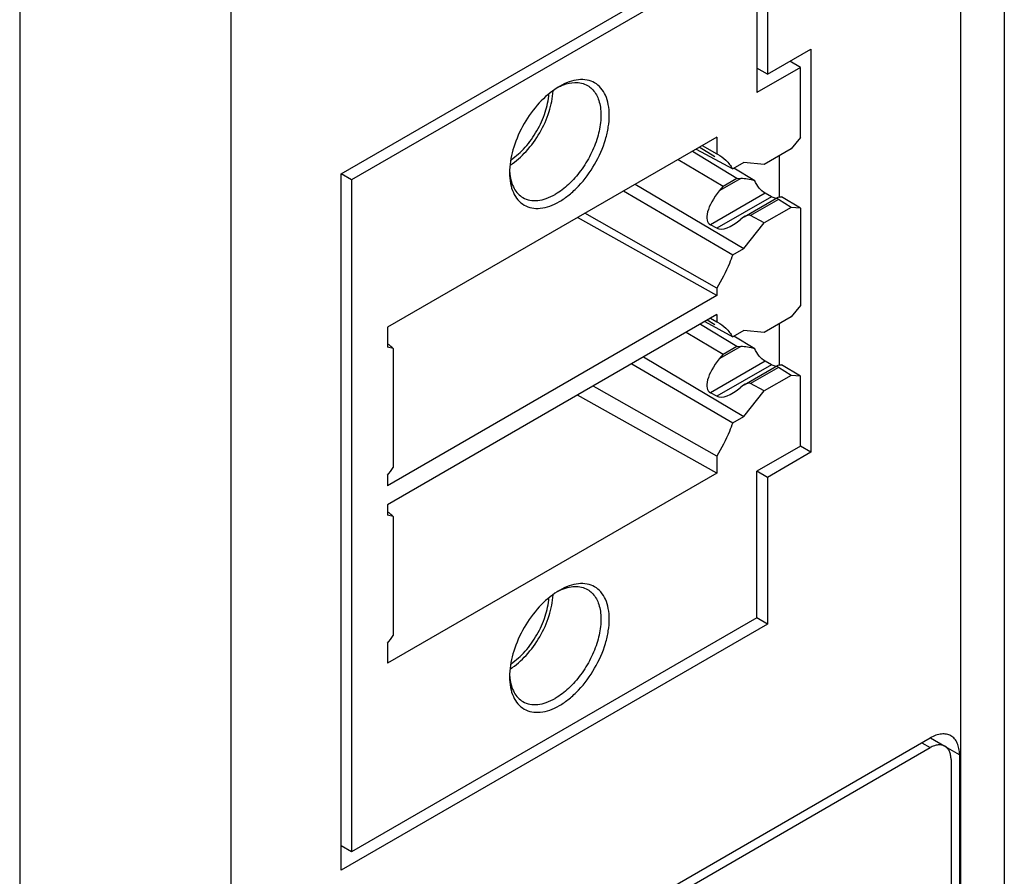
# Model space of a CAD drawing. Header units: inches. Extents: x 0 to 22, y 0 to 17.
# Tile 14 of 32: x 3.952 to 4.611, y 13.117 to 13.69. Entities that reach past the tile are written whole.
import ezdxf

# ---------------------------------------------------------------- set-up
doc = ezdxf.new("R2010")
doc.units = ezdxf.units.IN
doc.header["$LTSCALE"] = 1.21
doc.header["$MEASUREMENT"] = 0
doc.layers.get('0').update_dxf_attribs({"linetype": 'CONTINUOUS'})
doc.layers.add('02___PRT_ALL_AXES', color=7, linetype='CONTINUOUS')
doc.layers.add('06___PRT_ALL_SURFS', color=7, linetype='CONTINUOUS')

msp = doc.modelspace()

# ---------------------------------------------------------------- linework, layer by layer
at = {"color": 3, "linetype": 'CONTINUOUS'}
for p, q in [((4.61118, 14.04254), (4.61118, 11.44698)), ((4.58189, 14.00171), (4.58189, 11.40615)), ((4.16685, 13.58716), (4.45242, 13.75204)), ((4.45242, 13.75204), (4.45242, 13.65384)), ((3.95154, 13.71941), (3.95154, 11.12385)), ((4.09296, 13.71941), (4.09296, 11.12385)), ((4.45242, 13.65384), (4.48166, 13.67072)), ((4.48166, 13.67072), (4.48166, 13.40077)), ((4.16685, 13.1208), (4.16685, 13.58716)), ((4.48166, 13.40077), (4.45242, 13.38389)), ((4.45242, 13.38389), (4.45242, 13.28569)), ((4.45242, 13.28569), (4.16685, 13.1208))]:
    msp.add_line(p, q, dxfattribs=at)
at = {"color": 7, "linetype": 'CONTINUOUS'}
for p, q in [((4.44535, 13.73979), (4.17392, 13.58307)), ((4.44535, 13.73979), (4.44535, 13.64159)), ((4.47458, 13.65847), (4.46751, 13.66255)), ((4.47458, 13.65847), (4.44535, 13.64159)), ((4.45242, 13.65384), (4.44535, 13.65792)), ((4.47458, 13.61162), (4.47458, 13.65847)), ((4.41859, 13.61184), (4.1979, 13.48441)), ((4.41859, 13.61184), (4.41859, 13.60066)), ((4.47458, 13.61162), (4.46843, 13.60397)), ((4.4022, 13.60237), (4.43205, 13.58437)), ((4.40471, 13.60382), (4.42921, 13.59047)), ((4.41735, 13.59858), (4.40671, 13.60497)), ((4.40866, 13.60609), (4.41859, 13.60066)), ((4.46843, 13.60397), (4.45037, 13.59354)), ((4.39259, 13.59682), (4.42273, 13.57899)), ((4.41859, 13.60066), (4.41898, 13.60045)), ((4.46044, 13.59935), (4.46044, 13.57184)), ((4.43665, 13.59476), (4.42921, 13.59047)), ((4.44395, 13.5826), (4.43005, 13.59095)), ((4.45037, 13.59354), (4.43665, 13.59476)), ((4.17392, 13.58307), (4.16685, 13.58716)), ((4.17392, 13.58307), (4.17392, 13.13305)), ((4.43464, 13.58414), (4.42013, 13.57576)), ((4.42273, 13.57899), (4.43205, 13.58437)), ((4.43205, 13.58437), (4.43464, 13.58414)), ((4.35607, 13.57573), (4.42921, 13.53295)), ((4.36395, 13.58029), (4.43665, 13.53725)), ((4.42273, 13.57899), (4.42013, 13.57576)), ((4.45092, 13.57425), (4.41431, 13.55311)), ((4.4551, 13.57184), (4.41863, 13.55078)), ((4.43691, 13.55842), (4.45929, 13.57134)), ((4.4599, 13.57003), (4.44123, 13.55925)), ((4.4551, 13.57184), (4.45092, 13.57425)), ((4.46843, 13.56475), (4.4599, 13.57003)), ((4.47458, 13.5642), (4.46181, 13.57187)), ((4.46843, 13.56475), (4.45037, 13.55432)), ((4.47458, 13.5642), (4.46843, 13.56475)), ((4.47458, 13.5642), (4.47458, 13.49912)), ((4.41859, 13.50576), (4.32513, 13.55787)), ((4.41859, 13.51051), (4.33011, 13.56075)), ((4.45037, 13.55432), (4.44123, 13.55925)), ((4.41863, 13.55078), (4.41431, 13.55311)), ((4.43665, 13.53725), (4.45037, 13.55432)), ((4.42921, 13.53295), (4.43665, 13.53725)), ((4.41859, 13.51051), (4.41859, 13.50576)), ((4.41859, 13.50576), (4.1979, 13.37833)), ((4.47458, 13.49912), (4.46843, 13.49146)), ((4.41859, 13.4929), (4.1979, 13.36548)), ((4.41437, 13.49046), (4.41859, 13.48815)), ((4.41859, 13.4929), (4.41859, 13.48815)), ((4.46843, 13.49146), (4.45037, 13.48103)), ((4.1979, 13.48441), (4.1979, 13.47104)), ((4.40765, 13.48658), (4.43205, 13.47186)), ((4.41044, 13.48819), (4.42921, 13.47796)), ((4.41735, 13.48608), (4.41216, 13.48919)), ((4.41859, 13.48815), (4.41898, 13.48795)), ((4.46044, 13.48685), (4.46044, 13.45933)), ((4.39809, 13.48106), (4.42273, 13.46648)), ((4.43665, 13.48226), (4.42921, 13.47796)), ((4.44395, 13.47009), (4.43005, 13.47845)), ((4.45037, 13.48103), (4.43665, 13.48226)), ((4.20176, 13.47021), (4.1979, 13.47104)), ((4.20176, 13.47021), (4.20176, 13.39056)), ((4.43464, 13.47163), (4.42013, 13.46326)), ((4.42273, 13.46648), (4.43205, 13.47186)), ((4.43205, 13.47186), (4.43464, 13.47163)), ((4.36945, 13.46453), (4.43665, 13.42474)), ((4.42273, 13.46648), (4.42013, 13.46326)), ((4.3616, 13.45999), (4.42921, 13.42045)), ((4.45092, 13.46175), (4.41431, 13.44061)), ((4.4551, 13.45933), (4.41863, 13.43828)), ((4.43691, 13.44591), (4.45929, 13.45884)), ((4.4599, 13.45752), (4.44123, 13.44674)), ((4.4551, 13.45933), (4.45092, 13.46175)), ((4.46843, 13.45224), (4.4599, 13.45752)), ((4.47458, 13.4517), (4.46181, 13.45937)), ((4.46843, 13.45224), (4.45037, 13.44182)), ((4.47458, 13.4517), (4.46843, 13.45224)), ((4.47458, 13.40485), (4.47458, 13.4517)), ((4.33817, 13.44367), (4.33573, 13.44506)), ((4.41859, 13.398), (4.33817, 13.44367)), ((4.45037, 13.44182), (4.44123, 13.44674)), ((4.41859, 13.38682), (4.32513, 13.43894)), ((4.41863, 13.43828), (4.41431, 13.44061)), ((4.43665, 13.42474), (4.45037, 13.44182)), ((4.42921, 13.42045), (4.43665, 13.42474)), ((4.47458, 13.40485), (4.44535, 13.38797)), ((4.48166, 13.40077), (4.47458, 13.40485)), ((4.41859, 13.398), (4.41859, 13.38682)), ((4.41859, 13.38682), (4.1979, 13.2594)), ((4.1979, 13.38528), (4.1979, 13.37833)), ((4.45242, 13.38389), (4.44535, 13.38797)), ((4.44535, 13.28977), (4.44535, 13.38797)), ((4.1979, 13.36548), (4.1979, 13.35853)), ((4.20176, 13.35771), (4.1979, 13.35853)), ((4.20176, 13.35771), (4.20176, 13.27806)), ((4.44535, 13.28977), (4.17392, 13.13305)), ((4.45242, 13.28569), (4.44535, 13.28977)), ((4.1979, 13.27277), (4.1979, 13.2594)), ((4.55593, 13.20617), (4.56159, 13.2029)), ((4.56164, 13.20953), (4.57143, 13.20387)), ((4.144, 12.96179), (4.56159, 13.2029)), ((4.57551, 13.19486), (4.57551, 12.96985)), ((4.17392, 13.13305), (4.16685, 13.13713))]:
    msp.add_line(p, q, dxfattribs=at)
for centre in [(4.1174, 13.4482), (4.1174, 13.33569)]:
    msp.add_arc(centre, 0.10217, 321.99001, 325.66082, dxfattribs=at)
for centre, major_axis, ratio, start_param, end_param in [((4.4427, 13.57915), (0.01654, -0.00373), 0.214889, 1.543466, 2.127615), ((4.42877, 13.57111), (0.01521, 0.01748), 0.41504, -4.618969, -3.048172), ((4.46593, 13.56949), (0.00689, -0.00156), 0.214889, 8.861165, 9.981597), ((4.44673, 13.57665), (0.01654, -0.00373), 0.214889, 5.719572, 5.905958), ((4.4331, 13.56878), (0.01521, 0.01748), 0.41504, -3.048172, -1.927741), ((4.4352, 13.55175), (0.00634, 0.00728), 0.41504, 0.09342, 1.213852), ((4.4427, 13.46664), (0.01654, -0.00373), 0.214889, 1.543466, 2.127615), ((4.42877, 13.4586), (0.01521, 0.01748), 0.41504, -4.618969, -3.048172), ((4.46593, 13.45699), (0.00689, -0.00156), 0.214889, 8.861165, 9.981597), ((4.44673, 13.46415), (0.01654, -0.00373), 0.214889, 5.719572, 5.905958), ((4.4331, 13.45627), (0.01521, 0.01748), 0.41504, -3.048172, -1.927741), ((4.4352, 13.43924), (0.00634, 0.00728), 0.41504, 0.09342, 1.213852)]:
    msp.add_ellipse(centre, major_axis=major_axis, ratio=ratio, start_param=start_param, end_param=end_param, dxfattribs=at)
for points, knots in [([(4.28009, 13.59301), (4.28406, 13.59556), (4.29154, 13.6022), (4.30039, 13.61447), (4.30662, 13.62826), (4.30864, 13.63806), (4.30889, 13.64278)], [0, 0, 0, 0, 0.238974, 0.499852, 0.760822, 1, 1, 1, 1]), ([(4.41898, 13.60045), (4.42105, 13.59932), (4.42495, 13.59641), (4.42793, 13.59257), (4.42921, 13.59047)], [0, 0, 0, 0, 0.489139, 1, 1, 1, 1]), ([(4.45092, 13.57425), (4.44941, 13.57512), (4.44665, 13.57766), (4.44471, 13.58083), (4.44395, 13.5826)], [0, 0, 0, 0, 0.476074, 1, 1, 1, 1]), ([(4.45835, 13.57072), (4.45808, 13.57075), (4.45694, 13.57093), (4.45586, 13.5714), (4.4551, 13.57184)], [0, 0, 0, 0, 0.22974, 1, 1, 1, 1]), ([(4.42921, 13.53295), (4.42852, 13.53103), (4.42553, 13.5233), (4.42179, 13.51587), (4.41859, 13.51051)], [0, 0, 0, 0, 0.246693, 1, 1, 1, 1]), ([(4.41898, 13.48795), (4.42105, 13.48682), (4.42495, 13.4839), (4.42793, 13.48006), (4.42921, 13.47796)], [0, 0, 0, 0, 0.489139, 1, 1, 1, 1]), ([(4.20176, 13.47021), (4.20147, 13.4705), (4.20039, 13.47154), (4.19921, 13.47249), (4.19828, 13.47306)], [0, 0, 0, 0, 0.272404, 1, 1, 1, 1]), ([(4.45092, 13.46175), (4.44941, 13.46262), (4.44665, 13.46516), (4.44471, 13.46833), (4.44395, 13.47009)], [0, 0, 0, 0, 0.476074, 1, 1, 1, 1]), ([(4.45835, 13.45822), (4.45808, 13.45824), (4.45694, 13.45842), (4.45586, 13.45889), (4.4551, 13.45933)], [0, 0, 0, 0, 0.22974, 1, 1, 1, 1]), ([(4.42921, 13.42045), (4.42852, 13.41852), (4.42553, 13.4108), (4.42179, 13.40336), (4.41859, 13.398)], [0, 0, 0, 0, 0.246693, 1, 1, 1, 1]), ([(4.20176, 13.35771), (4.20147, 13.358), (4.20039, 13.35904), (4.19921, 13.35999), (4.19828, 13.36055)], [0, 0, 0, 0, 0.272404, 1, 1, 1, 1]), ([(4.28009, 13.25549), (4.28406, 13.25805), (4.29154, 13.26468), (4.30039, 13.27695), (4.30662, 13.29074), (4.30864, 13.30054), (4.30889, 13.30526)], [0, 0, 0, 0, 0.238974, 0.499852, 0.760822, 1, 1, 1, 1]), ([(4.57143, 13.20387), (4.57078, 13.20425), (4.56929, 13.20479), (4.56681, 13.20485), (4.56417, 13.20422), (4.56245, 13.2034), (4.56159, 13.2029)], [0, 0, 0, 0, 0.21778, 0.450908, 0.710294, 1, 1, 1, 1]), ([(4.57551, 13.19486), (4.57551, 13.19586), (4.57535, 13.19776), (4.57459, 13.20036), (4.57329, 13.20248), (4.57208, 13.2035), (4.57143, 13.20387)], [0, 0, 0, 0, 0.289701, 0.549085, 0.782214, 1, 1, 1, 1])]:
    msp.add_open_spline(points, degree=3, knots=knots, dxfattribs=at)
at = {"layer": '02___PRT_ALL_AXES', "color": 3, "linetype": 'CONTINUOUS'}
for p, q in [((4.144, 12.96832), (4.56159, 13.20943)), ((4.58116, 13.19813), (4.58116, 12.97312))]:
    msp.add_line(p, q, dxfattribs=at)
at = {"layer": '02___PRT_ALL_AXES', "color": 7, "linetype": 'CONTINUOUS'}
msp.add_line((4.58116, 13.19813), (4.57178, 13.20354), dxfattribs=at)
for centre, radius, start, end in [((4.33607, 13.60603), 0.04589, 120.01496, 122.19739), ((4.32879, 13.61242), 0.03671, 114.98383, 117.85832), ((4.32616, 13.58788), 0.04645, 177.8362, 179.47076), ((4.32469, 13.5879), 0.04498, 179.47671, 179.99931), ((4.31515, 13.5909), 0.03543, 184.44279, 184.87644), ((4.31409, 13.5908), 0.03437, 184.87098, 186.38189), ((4.33607, 13.26851), 0.04589, 120.01496, 122.19739), ((4.32879, 13.2749), 0.03671, 114.98383, 117.85832), ((4.32581, 13.25037), 0.0461, 177.83132, 179.98838), ((4.31646, 13.25348), 0.03674, 182.13305, 184.85741), ((4.31409, 13.25329), 0.03437, 184.87098, 186.38189)]:
    msp.add_arc(centre, radius, start, end, dxfattribs=at)
for points, knots in [([(4.31312, 13.56862), (4.31541, 13.56994), (4.31992, 13.5731), (4.32838, 13.58102), (4.33731, 13.59322), (4.34342, 13.60706), (4.34604, 13.61834), (4.34674, 13.62623), (4.34616, 13.63342), (4.34432, 13.63968), (4.34121, 13.64476), (4.3369, 13.64838), (4.3316, 13.6503), (4.32565, 13.65045), (4.31932, 13.64892), (4.31519, 13.64696), (4.31312, 13.64576)], [0, 0, 0, 0, 0.066621, 0.13851, 0.29155, 0.444588, 0.516471, 0.58309, 0.643499, 0.69754, 0.746146, 0.79154, 0.836936, 0.885543, 0.93959, 1, 1, 1, 1]), ([(4.31328, 13.64569), (4.31414, 13.64609), (4.31737, 13.64744), (4.32086, 13.64824), (4.32342, 13.64832)], [0, 0, 0, 0, 0.269531, 1, 1, 1, 1]), ([(4.32342, 13.64832), (4.32494, 13.64837), (4.32793, 13.64811), (4.33074, 13.64702), (4.33199, 13.6463)], [0, 0, 0, 0, 0.513418, 1, 1, 1, 1]), ([(4.31162, 13.64486), (4.30719, 13.64207), (4.29883, 13.63474), (4.28898, 13.62111), (4.28211, 13.60577), (4.27994, 13.59487), (4.27975, 13.58964)], [0, 0, 0, 0, 0.238662, 0.500045, 0.76141, 1, 1, 1, 1]), ([(4.33199, 13.6463), (4.33306, 13.64568), (4.33508, 13.64414), (4.33752, 13.64106), (4.33934, 13.63729), (4.34097, 13.63123), (4.34118, 13.6224), (4.33889, 13.6112), (4.33428, 13.5998), (4.32773, 13.58914), (4.31976, 13.58008), (4.31354, 13.57529), (4.31034, 13.57344)], [0, 0, 0, 0, 0.042859, 0.087488, 0.135319, 0.187284, 0.304547, 0.438218, 0.582564, 0.729724, 0.871308, 1, 1, 1, 1]), ([(4.2807, 13.59663), (4.28417, 13.59898), (4.2907, 13.60493), (4.29845, 13.61579), (4.30394, 13.62795), (4.30579, 13.63657), (4.30607, 13.64074)], [0, 0, 0, 0, 0.240038, 0.500363, 0.760507, 1, 1, 1, 1]), ([(4.27971, 13.5879), (4.27971, 13.58551), (4.28007, 13.58095), (4.28192, 13.5747), (4.28503, 13.56962), (4.28934, 13.566), (4.29463, 13.56408), (4.30058, 13.56393), (4.30692, 13.56546), (4.31105, 13.56742), (4.31312, 13.56862)], [0, 0, 0, 0, 0.144897, 0.274518, 0.391105, 0.499988, 0.608875, 0.725463, 0.8551, 1, 1, 1, 1]), ([(4.27994, 13.58698), (4.28013, 13.58524), (4.28076, 13.58194), (4.28258, 13.57745), (4.2852, 13.57379), (4.28747, 13.57199), (4.28868, 13.57129)], [0, 0, 0, 0, 0.282417, 0.539211, 0.775432, 1, 1, 1, 1]), ([(4.28868, 13.57129), (4.29011, 13.57047), (4.29339, 13.56928), (4.29884, 13.56914), (4.30465, 13.57054), (4.30843, 13.57234), (4.31034, 13.57344)], [0, 0, 0, 0, 0.217777, 0.450918, 0.71025, 1, 1, 1, 1]), ([(4.31312, 13.2311), (4.31541, 13.23242), (4.31992, 13.23559), (4.32838, 13.2435), (4.33731, 13.2557), (4.34342, 13.26954), (4.34604, 13.28083), (4.34674, 13.28871), (4.34616, 13.29591), (4.34432, 13.30216), (4.34121, 13.30724), (4.3369, 13.31086), (4.3316, 13.31278), (4.32565, 13.31294), (4.31932, 13.31141), (4.31519, 13.30944), (4.31312, 13.30825)], [0, 0, 0, 0, 0.066621, 0.13851, 0.29155, 0.444588, 0.516471, 0.58309, 0.643499, 0.69754, 0.746146, 0.79154, 0.836936, 0.885543, 0.93959, 1, 1, 1, 1]), ([(4.31162, 13.30734), (4.30719, 13.30455), (4.29883, 13.29722), (4.28898, 13.2836), (4.28211, 13.26825), (4.27994, 13.25735), (4.27975, 13.25212)], [0, 0, 0, 0, 0.238662, 0.500045, 0.76141, 1, 1, 1, 1]), ([(4.33199, 13.30878), (4.33306, 13.30817), (4.33508, 13.30662), (4.33752, 13.30354), (4.33934, 13.29977), (4.34097, 13.29372), (4.34118, 13.28489), (4.33889, 13.27368), (4.33428, 13.26228), (4.32773, 13.25162), (4.31976, 13.24256), (4.31354, 13.23777), (4.31034, 13.23592)], [0, 0, 0, 0, 0.042859, 0.087488, 0.135319, 0.187284, 0.304547, 0.438218, 0.582564, 0.729724, 0.871308, 1, 1, 1, 1]), ([(4.31328, 13.30818), (4.31495, 13.30895), (4.31825, 13.31019), (4.32326, 13.31099), (4.32792, 13.3106), (4.33074, 13.30951), (4.33199, 13.30878)], [0, 0, 0, 0, 0.284135, 0.541353, 0.77685, 1, 1, 1, 1]), ([(4.2807, 13.25911), (4.28417, 13.26146), (4.2907, 13.26741), (4.29845, 13.27828), (4.30394, 13.29043), (4.30579, 13.29905), (4.30607, 13.30322)], [0, 0, 0, 0, 0.240038, 0.500363, 0.760507, 1, 1, 1, 1]), ([(4.27971, 13.25038), (4.27971, 13.24799), (4.28007, 13.24344), (4.28192, 13.23718), (4.28503, 13.23211), (4.28934, 13.22848), (4.29463, 13.22656), (4.30058, 13.22641), (4.30692, 13.22794), (4.31105, 13.2299), (4.31312, 13.2311)], [0, 0, 0, 0, 0.144897, 0.274518, 0.391105, 0.499988, 0.608875, 0.725463, 0.8551, 1, 1, 1, 1]), ([(4.27994, 13.24947), (4.28013, 13.24772), (4.28076, 13.24442), (4.28258, 13.23993), (4.2852, 13.23628), (4.28747, 13.23447), (4.28868, 13.23378)], [0, 0, 0, 0, 0.282417, 0.539211, 0.775432, 1, 1, 1, 1]), ([(4.28868, 13.23378), (4.29011, 13.23295), (4.29339, 13.23176), (4.29884, 13.23162), (4.30465, 13.23302), (4.30843, 13.23482), (4.31034, 13.23592)], [0, 0, 0, 0, 0.217777, 0.450918, 0.71025, 1, 1, 1, 1])]:
    msp.add_open_spline(points, degree=3, knots=knots, dxfattribs=at)
at = {"layer": '02___PRT_ALL_AXES', "color": 3, "linetype": 'CONTINUOUS'}
for points, knots in [([(4.57543, 13.2108), (4.57497, 13.21106), (4.57401, 13.21152), (4.5719, 13.2121), (4.56893, 13.21218), (4.56522, 13.21128), (4.5628, 13.21013), (4.56159, 13.20943)], [0, 0, 0, 0, 0.108165, 0.218337, 0.4513, 0.710677, 1, 1, 1, 1]), ([(4.58116, 13.19813), (4.58116, 13.19953), (4.58095, 13.2022), (4.57987, 13.20586), (4.57832, 13.20839), (4.57676, 13.20993), (4.57588, 13.21054), (4.57543, 13.2108)], [0, 0, 0, 0, 0.289317, 0.548692, 0.781658, 0.891832, 1, 1, 1, 1])]:
    msp.add_open_spline(points, degree=3, knots=knots, dxfattribs=at)
at = {"layer": '06___PRT_ALL_SURFS', "color": 7, "linetype": 'CONTINUOUS'}
for p, q in [((4.19828, 13.47306), (4.1979, 13.47329)), ((4.19828, 13.36055), (4.1979, 13.36078))]:
    msp.add_line(p, q, dxfattribs=at)

doc.saveas('drawing.dxf')
